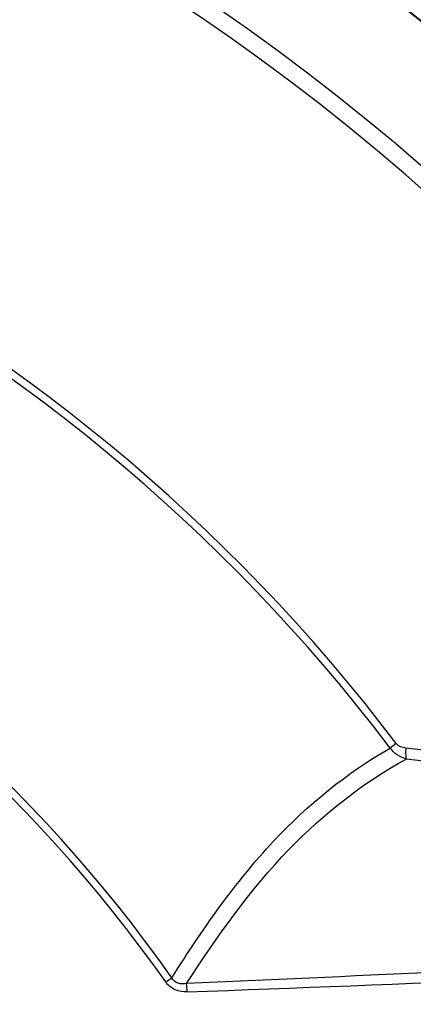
# Model space of a CAD drawing. Header units: millimetres. Extents: x 0 to 420, y 0 to 297.
# Tile 172 of 256: x 171.84 to 176.31, y 228.02 to 239.21. Entities that reach past the tile are written whole.
import ezdxf

# ---------------------------------------------------------------- set-up
doc = ezdxf.new("R2010")
doc.units = ezdxf.units.MM
doc.header["$LTSCALE"] = 23.1
doc.layers.get('0').update_dxf_attribs({"linetype": 'CONTINUOUS'})
doc.layers.add('02___PRT_ALL_AXES', color=7, linetype='CONTINUOUS')
doc.layers.add('DIM_PILOTEES', color=7, linetype='CONTINUOUS')
doc.styles.get("Standard").update_dxf_attribs({"font": 'txt', "width": 0.7})
doc.dimstyles.new('DIMSTYLE_2', dxfattribs={"dimtxt": 2.5, "dimasz": 3.5, "dimexe": 2, "dimexo": 0, "dimtad": 1, "dimdec": 0, "dimlfac": 5, "dimdsep": 46, "dimtxsty": 'Standard', "dimblk": '_FILLED', "dimblk1": '_FILLED', "dimblk2": '_FILLED', "dimcen": 0.09, "dimazin": 2, "dimtp": 0.3, "dimtm": 0.3, "dimtfac": 1, "dimtdec": 0, "dimtofl": 0, "dimtmove": 0, "dimatfit": 3, "dimldrblk": '_FILLED', "dimfxl": 0, "dimtolj": 1, "dimarcsym": 0})

# ---------------------------------------------------------------- blocks, each defined once
blk = doc.blocks.new('_FILLED')
at = {"color": 0, "linetype": 'ByBlock'}
blk.add_solid([(0, 0), (-1, 0.1429), (-1, -0.1429)], dxfattribs=at)
blk = doc.blocks.new('*D6')
at = {"layer": 'DIM_PILOTEES', "color": 2, "linetype": 'Continuous'}
for p, q in [((200.131, 247.749), (200.131, 255.249)), ((200.131, 255.249), (200.131, 237.048)), ((159.961, 247.749), (202.131, 247.749)), ((200.131, 218.847), (200.131, 237.048)), ((188.561, 226.347), (202.131, 226.347)), ((200.131, 226.347), (200.131, 218.847))]:
    blk.add_line(p, q, dxfattribs=at)
at = {"layer": 'DIM_PILOTEES', "color": 2, "linetype": 'Continuous', "xscale": 3.5, "yscale": 3.5, "zscale": 3.5}
for p, rotation in [((200.131, 247.749), 270), ((200.131, 226.347), 90)]:
    blk.add_blockref('_FILLED', p, dxfattribs=dict(at, rotation=rotation))
at = {"layer": 'DIM_PILOTEES', "color": 2, "linetype": 'Continuous', "insert": (197.006, 236.763), "char_height": 2.5, "width": 8.03571, "attachment_point": 2, "rotation": 90, "line_spacing_factor": 0.9}
blk.add_mtext('{\\ftxt;\\W0.0001;\\H0.0001;\\~}{\\ftxt;\\W2.1428571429;\\H2.5; }{\\ftxt;\\W0.0001;\\H0.0001;\\~}', dxfattribs=at)

msp = doc.modelspace()

# ---------------------------------------------------------------- linework, layer by layer
at = {"color": 7, "linetype": 'Continuous'}
for p, q in [((176.1199, 230.9823), (176.0514, 230.9304)), ((173.5005, 228.2696), (173.5697, 228.3183))]:
    msp.add_line(p, q, dxfattribs=at)
for centre, radius, start, end in [((159.9613, 218.7434), 28.2969, 35.38391, 84.61609), ((159.9613, 218.7434), 28.1969, 35.38391, 84.61609), ((159.9613, 218.7434), 26.2436, 26.79009, 153.2099), ((159.9613, 218.7434), 26.2391, 26.79009, 153.2099), ((159.9613, 218.7434), 24.9822, 27.00618, 152.99383), ((159.9613, 218.7434), 24.788, 27.34866, 152.65134), ((159.9613, 218.7434), 20.2704, 37.14127, 142.85364), ((159.9613, 218.7434), 20.1845, 37.14127, 142.85364), ((159.9613, 218.7434), 16.6393, 35.13035, 144.86807), ((159.9613, 218.7434), 16.5547, 35.13035, 144.86807), ((160.7208, 98.8888), 132.9483, 81.449751, 83.301723), ((158.4912, 86.9168), 144.9776, 81.267669, 82.970767), ((151.815, 843.9808), 616.2132, 272.0393733, 272.7323941)]:
    msp.add_arc(centre, radius, start, end, dxfattribs=at)
for points, knots in [([(173.5697, 228.3183), (173.9172, 228.8635), (174.606, 229.8691), (175.561, 230.651), (176.0514, 230.9304)], [0, 0, 0, 0, 0.5339114, 1, 1, 1, 1]), ([(176.228, 230.9296), (176.2272, 230.9175), (176.2255, 230.8758), (176.2266, 230.8335), (176.233, 230.8047)], [0, 0, 0, 0, 0.2915797, 1, 1, 1, 1]), ([(173.7381, 228.2539), (174.0875, 228.7899), (174.7806, 229.7795), (175.7418, 230.5362), (176.233, 230.8047)], [0, 0, 0, 0, 0.533385, 1, 1, 1, 1]), ([(181.1714, 228.6301), (180.5536, 228.5949), (178.0766, 228.4545), (175.5986, 228.33), (173.7381, 228.2539)], [0, 0, 0, 0, 0.2494362, 1, 1, 1, 1]), ([(173.7437, 228.1579), (173.6975, 228.1563), (173.6021, 228.1686), (173.527, 228.2319), (173.5005, 228.2696)], [0, 0, 0, 0, 0.5004684, 1, 1, 1, 1]), ([(173.7381, 228.2539), (173.7067, 228.2472), (173.6383, 228.2417), (173.5845, 228.29), (173.5697, 228.3183)], [0, 0, 0, 0, 0.5009303, 1, 1, 1, 1])]:
    msp.add_open_spline(points, degree=3, knots=knots, dxfattribs=at)
for points in [[(176.233, 230.8047), (176.1625, 230.8261), (176.094, 230.8704), (176.0514, 230.9304)], [(176.228, 230.9296), (176.1882, 230.9343), (176.1441, 230.9504), (176.1199, 230.9823)], [(173.7437, 228.1579), (173.7425, 228.1899), (173.7407, 228.222), (173.7381, 228.2539)]]:
    msp.add_open_spline(points, degree=3, dxfattribs=at)
at = {"layer": '02___PRT_ALL_AXES', "color": 7, "linetype": 'Continuous'}
for radius, start, end in [(27.5015, 33.28692, 86.71308), (28.4055, 35.44146, 58.85019)]:
    msp.add_arc((159.9613, 218.7434), radius, start, end, dxfattribs=at)

# ---------------------------------------------------------------- dimensions: what is measured, and where the dimension line sits
at = {"layer": 'DIM_PILOTEES', "color": 2, "linetype": 'Continuous'}
dim = msp.add_linear_dim(base=(200.1314, 226.3468), p1=(159.9613, 247.7489), p2=(188.5613, 226.3468), angle=270, text='{\\ftxt;\\W0.0001;\\H0.0001;\\~}{\\ftxt;\\W2.1428571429;\\H2.5; }{\\ftxt;\\W0.0001;\\H0.0001;\\~}', dimstyle='DIMSTYLE_2', dxfattribs=at)
dim.commit()
dim.dimension.update_dxf_attribs({"geometry": '*D6', "text_midpoint": (200.1314, 236.406), "dimtype": 160})

doc.saveas('drawing.dxf')
